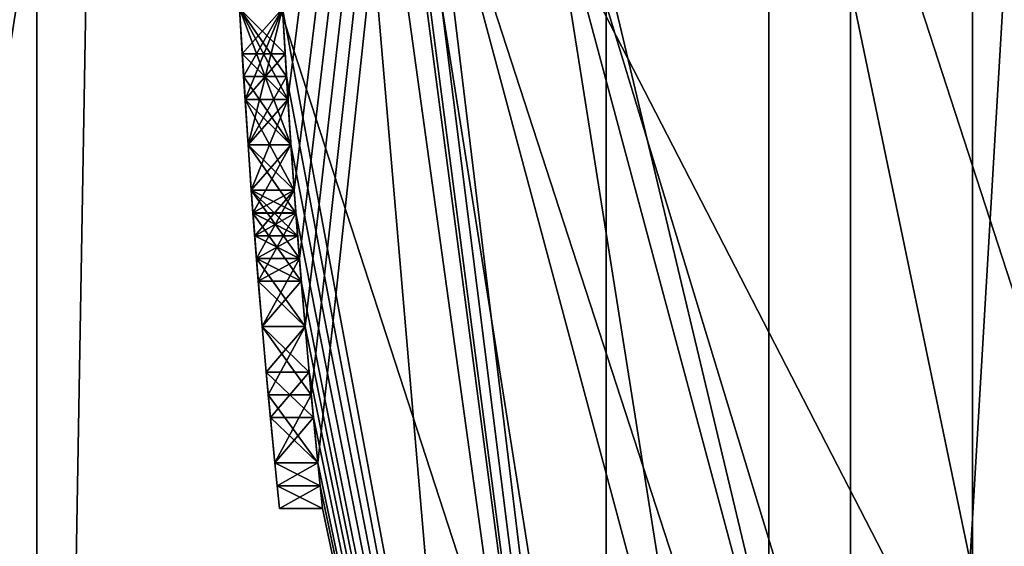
# Model space of a CAD drawing. Header units: millimetres. Extents: x -50 to 50, y -120 to 419.
# Tile 8 of 241: x -24.58 to -22.27, y -2.59 to -1.36. Entities that reach past the tile are written whole.
import ezdxf

# ---------------------------------------------------------------- set-up
doc = ezdxf.new("R2010")
doc.units = ezdxf.units.MM
doc.header["$LTSCALE"] = 81.481481
for name, color, linetype in [('1112', 7, 'CONTINUOUS'), ('1119', 7, 'CONTINUOUS'), ('18', 7, 'CONTINUOUS'), ('207', 7, 'CONTINUOUS'), ('208', 7, 'CONTINUOUS'), ('2886', 7, 'CONTINUOUS'), ('2893', 7, 'CONTINUOUS'), ('2906', 7, 'CONTINUOUS'), ('2907', 7, 'CONTINUOUS'), ('2908', 7, 'CONTINUOUS'), ('2909', 7, 'CONTINUOUS'), ('2914', 7, 'CONTINUOUS'), ('3', 7, 'CONTINUOUS'), ('478', 7, 'CONTINUOUS'), ('489', 7, 'CONTINUOUS'), ('5', 7, 'CONTINUOUS'), ('530', 7, 'CONTINUOUS'), ('7', 7, 'CONTINUOUS'), ('704', 7, 'CONTINUOUS'), ('705', 7, 'CONTINUOUS'), ('706', 7, 'CONTINUOUS'), ('743', 7, 'CONTINUOUS'), ('744', 7, 'CONTINUOUS'), ('745', 7, 'CONTINUOUS'), ('746', 7, 'CONTINUOUS'), ('747', 7, 'CONTINUOUS'), ('748', 7, 'CONTINUOUS'), ('749', 7, 'CONTINUOUS'), ('750', 7, 'CONTINUOUS'), ('751', 7, 'CONTINUOUS'), ('753', 7, 'CONTINUOUS'), ('754', 7, 'CONTINUOUS'), ('755', 7, 'CONTINUOUS'), ('756', 7, 'CONTINUOUS'), ('757', 7, 'CONTINUOUS'), ('758', 7, 'CONTINUOUS'), ('759', 7, 'CONTINUOUS'), ('760', 7, 'CONTINUOUS'), ('761', 7, 'CONTINUOUS'), ('765', 7, 'CONTINUOUS'), ('766', 7, 'CONTINUOUS'), ('767', 7, 'CONTINUOUS'), ('768', 7, 'CONTINUOUS'), ('769', 7, 'CONTINUOUS'), ('770', 7, 'CONTINUOUS'), ('771', 7, 'CONTINUOUS'), ('772', 7, 'CONTINUOUS'), ('798', 7, 'CONTINUOUS'), ('799', 7, 'CONTINUOUS'), ('800', 7, 'CONTINUOUS'), ('801', 7, 'CONTINUOUS'), ('802', 7, 'CONTINUOUS'), ('803', 7, 'CONTINUOUS')]:
    doc.layers.add(name, color=color, linetype=linetype)

msp = doc.modelspace()

# ---------------------------------------------------------------- linework, layer by layer
at = {"layer": '1112', "linetype": 'CONTINUOUS'}
for points in [[(-23.9433, -1.6489, 41.125), (-23.9631, -1.3299, 41.3332), (-23.9433, -1.6489, 39.4583), (-23.9433, -1.6489, 41.125)], [(-23.9433, -1.6489, 39.4583), (-23.9631, -1.3299, 41.3332), (-23.9631, -1.3299, 39.2501), (-23.9433, -1.6489, 39.4583)], [(-23.9357, -1.7553, 40.9687), (-23.9433, -1.6489, 41.125), (-23.9357, -1.7553, 39.6146), (-23.9357, -1.7553, 40.9687)], [(-23.9433, -1.6489, 41.125), (-23.9433, -1.6489, 39.4583), (-23.9357, -1.7553, 39.6146), (-23.9433, -1.6489, 41.125)], [(-23.9277, -1.8617, 40.8125), (-23.9357, -1.7553, 40.9687), (-23.9277, -1.8617, 39.7708), (-23.9277, -1.8617, 40.8125)], [(-23.9277, -1.8617, 39.7708), (-23.9357, -1.7553, 40.9687), (-23.9357, -1.7553, 39.6146), (-23.9277, -1.8617, 39.7708)], [(-23.9235, -1.9149, 40.552), (-23.9277, -1.8617, 40.8125), (-23.9235, -1.9149, 40.0313), (-23.9235, -1.9149, 40.552)], [(-23.9277, -1.8617, 40.8125), (-23.9277, -1.8617, 39.7708), (-23.9235, -1.9149, 40.0313), (-23.9277, -1.8617, 40.8125)], [(-23.9192, -1.9681, 40.2917), (-23.9235, -1.9149, 40.552), (-23.9235, -1.9149, 40.0313), (-23.9192, -1.9681, 40.2917)]]:
    msp.add_3dface(points, dxfattribs=at)
at = {"layer": '1119', "linetype": 'CONTINUOUS'}
for points in [[(-24.0539, -1.4894, 37.5312), (-24.0633, -1.3298, 37.5833), (-24.0572, -1.4362, 37.0104), (-24.0539, -1.4894, 37.5312)], [(-24.0633, -1.3298, 37.5833), (-24.0633, -1.3298, 37.0625), (-24.0572, -1.4362, 37.0104), (-24.0633, -1.3298, 37.5833)], [(-24.0572, -1.4362, 34.4063), (-24.0633, -1.3298, 34.3542), (-24.0539, -1.4894, 33.8854), (-24.0572, -1.4362, 34.4063)], [(-24.0633, -1.3298, 34.3542), (-24.0633, -1.3298, 33.8333), (-24.0539, -1.4894, 33.8854), (-24.0633, -1.3298, 34.3542)], [(-24.0539, -1.4894, 37.5312), (-24.0572, -1.4362, 37.0104), (-24.0506, -1.5426, 36.9583), (-24.0539, -1.4894, 37.5312)], [(-24.0506, -1.5426, 34.4583), (-24.0572, -1.4362, 34.4063), (-24.0539, -1.4894, 33.8854), (-24.0506, -1.5426, 34.4583)], [(-24.0435, -1.6489, 37.4792), (-24.0539, -1.4894, 37.5312), (-24.0506, -1.5426, 36.9583), (-24.0435, -1.6489, 37.4792)], [(-24.0506, -1.5426, 34.4583), (-24.0539, -1.4894, 33.8854), (-24.0435, -1.6489, 33.9375), (-24.0506, -1.5426, 34.4583)], [(-24.0435, -1.6489, 37.4792), (-24.0506, -1.5426, 36.9583), (-24.0435, -1.649, 36.8541), (-24.0435, -1.6489, 37.4792)], [(-24.0435, -1.649, 34.5625), (-24.0506, -1.5426, 34.4583), (-24.0435, -1.6489, 33.9375), (-24.0435, -1.649, 34.5625)], [(-24.032, -1.8086, 37.375), (-24.0435, -1.6489, 37.4792), (-24.032, -1.8085, 36.6458), (-24.032, -1.8086, 37.375)], [(-24.0435, -1.6489, 37.4792), (-24.0435, -1.649, 36.8541), (-24.036, -1.7553, 36.75), (-24.0435, -1.6489, 37.4792)], [(-24.0435, -1.6489, 37.4792), (-24.036, -1.7553, 36.75), (-24.032, -1.8085, 36.6458), (-24.0435, -1.6489, 37.4792)], [(-24.0435, -1.649, 34.5625), (-24.0435, -1.6489, 33.9375), (-24.032, -1.8086, 34.0417), (-24.0435, -1.649, 34.5625)], [(-24.036, -1.7553, 34.6667), (-24.0435, -1.649, 34.5625), (-24.032, -1.8086, 34.0417), (-24.036, -1.7553, 34.6667)], [(-24.032, -1.8085, 34.7708), (-24.036, -1.7553, 34.6667), (-24.032, -1.8086, 34.0417), (-24.032, -1.8085, 34.7708)], [(-24.032, -1.8086, 37.375), (-24.032, -1.8085, 36.6458), (-24.028, -1.8617, 36.5417), (-24.032, -1.8086, 37.375)], [(-24.028, -1.8617, 34.875), (-24.032, -1.8085, 34.7708), (-24.032, -1.8086, 34.0417), (-24.028, -1.8617, 34.875)], [(-24.0195, -1.9681, 37.2708), (-24.032, -1.8086, 37.375), (-24.0195, -1.9681, 36.0208), (-24.0195, -1.9681, 37.2708)], [(-24.032, -1.8086, 37.375), (-24.028, -1.8617, 36.5417), (-24.0238, -1.9149, 36.2812), (-24.032, -1.8086, 37.375)], [(-24.032, -1.8086, 37.375), (-24.0238, -1.9149, 36.2812), (-24.0195, -1.9681, 36.0208), (-24.032, -1.8086, 37.375)], [(-24.028, -1.8617, 34.875), (-24.032, -1.8086, 34.0417), (-24.0195, -1.9681, 34.1458), (-24.028, -1.8617, 34.875)], [(-24.0238, -1.9149, 35.1355), (-24.028, -1.8617, 34.875), (-24.0195, -1.9681, 34.1458), (-24.0238, -1.9149, 35.1355)], [(-24.0195, -1.9681, 35.3958), (-24.0238, -1.9149, 35.1355), (-24.0195, -1.9681, 34.1458), (-24.0195, -1.9681, 35.3958)], [(-24.0195, -1.9681, 37.2708), (-24.0195, -1.9681, 36.0208), (-24.0105, -2.0745, 34.3021), (-24.0195, -1.9681, 37.2708)], [(-24.0195, -1.9681, 37.2708), (-24.0105, -2.0745, 34.3021), (-24.0105, -2.0745, 37.1145), (-24.0195, -1.9681, 37.2708)], [(-24.0195, -1.9681, 36.0208), (-24.0195, -1.9681, 35.3958), (-24.0105, -2.0745, 34.3021), (-24.0195, -1.9681, 36.0208)], [(-24.0195, -1.9681, 35.3958), (-24.0195, -1.9681, 34.1458), (-24.0105, -2.0745, 34.3021), (-24.0195, -1.9681, 35.3958)], [(-24.0105, -2.0745, 34.3021), (-24.0011, -2.1809, 34.4583), (-24.0105, -2.0745, 37.1145), (-24.0105, -2.0745, 34.3021)], [(-24.0011, -2.1809, 34.4583), (-24.0011, -2.1809, 36.9583), (-24.0105, -2.0745, 37.1145), (-24.0011, -2.1809, 34.4583)], [(-24.0011, -2.1809, 34.4583), (-23.9912, -2.2873, 34.6667), (-24.0011, -2.1809, 36.9583), (-24.0011, -2.1809, 34.4583)], [(-23.9912, -2.2873, 34.6667), (-23.9912, -2.2873, 36.7499), (-24.0011, -2.1809, 36.9583), (-23.9912, -2.2873, 34.6667)], [(-23.9912, -2.2873, 34.6667), (-23.9808, -2.3936, 34.875), (-23.9912, -2.2873, 36.7499), (-23.9912, -2.2873, 34.6667)], [(-23.9808, -2.3936, 34.875), (-23.9808, -2.3936, 36.5417), (-23.9912, -2.2873, 36.7499), (-23.9808, -2.3936, 34.875)], [(-23.9808, -2.3936, 34.875), (-23.9755, -2.4468, 35.0834), (-23.9808, -2.3936, 36.5417), (-23.9808, -2.3936, 34.875)], [(-23.9755, -2.4468, 35.0834), (-23.9755, -2.4468, 36.3333), (-23.9808, -2.3936, 36.5417), (-23.9755, -2.4468, 35.0834)], [(-23.9755, -2.4468, 35.0834), (-23.97, -2.5, 35.2917), (-23.9755, -2.4468, 36.3333), (-23.9755, -2.4468, 35.0834)], [(-23.97, -2.5, 35.2917), (-23.97, -2.5, 36.125), (-23.9755, -2.4468, 36.3333), (-23.97, -2.5, 35.2917)]]:
    msp.add_3dface(points, dxfattribs=at)
at = {"layer": '18', "linetype": 'CONTINUOUS'}
for points in [[(-19.3355, -14.0481), (-23.9, 0), (-17.3939, -12.6374), (-19.3355, -14.0481)], [(-23.9, 0), (-21.5, 0), (-17.3939, -12.6374), (-23.9, 0)]]:
    msp.add_3dface(points, dxfattribs=at)
at = {"layer": '207', "linetype": 'CONTINUOUS'}
for points in [[(-23.8, 0, 31), (-22.6343, 7.3571, 31), (-22.6343, -7.3571, 31), (-23.8, 0, 31)], [(-22.6343, -7.3571, 31), (-22.6343, 7.3571, 31), (-22.2, 0, 31), (-22.6343, -7.3571, 31)], [(-21.1127, -6.8626, 31), (-22.6343, -7.3571, 31), (-22.2, 0, 31), (-21.1127, -6.8626, 31)]]:
    msp.add_3dface(points, dxfattribs=at)
at = {"layer": '208', "linetype": 'CONTINUOUS'}
for points in [[(-22.349, 7.2644, 71), (-19.0088, -13.8172, 71), (-19.0088, 13.8172, 71), (-22.349, 7.2644, 71)], [(-23.5, 0, 71), (-22.349, -7.2644, 71), (-22.349, 7.2644, 71), (-23.5, 0, 71)], [(-22.349, -7.2644, 71), (-19.0088, -13.8172, 71), (-22.349, 7.2644, 71), (-22.349, -7.2644, 71)]]:
    msp.add_3dface(points, dxfattribs=at)
at = {"layer": '2886', "linetype": 'CONTINUOUS'}
for points in [[(-24.4, 0, 6), (-24.4, 0, 7), (-19.74, -14.342, 7), (-24.4, 0, 6)], [(-19.74, -14.342, 6), (-24.4, 0, 6), (-19.74, -14.342, 7), (-19.74, -14.342, 6)]]:
    msp.add_3dface(points, dxfattribs=at)
at = {"layer": '2893', "linetype": 'CONTINUOUS'}
for points in [[(-48, -70, 7), (-19.74, 14.342, 7), (-48, 30, 7), (-48, -70, 7)], [(-24.4, 0, 7), (-19.74, 14.342, 7), (-48, -70, 7), (-24.4, 0, 7)], [(-19.74, -14.342, 7), (-24.4, 0, 7), (-48, -70, 7), (-19.74, -14.342, 7)]]:
    msp.add_3dface(points, dxfattribs=at)
at = {"layer": '2906', "linetype": 'CONTINUOUS'}
for points in [[(-24.5373, -7.9727, 6), (-24.5373, 7.9726, 4), (-24.5373, 7.9727, 6), (-24.5373, -7.9727, 6)], [(-24.5373, -7.9726, 4), (-24.5373, 7.9726, 4), (-24.5373, -7.9727, 6), (-24.5373, -7.9726, 4)]]:
    msp.add_3dface(points, dxfattribs=at)
at = {"layer": '2907', "linetype": 'CONTINUOUS'}
for points in [[(-24.5373, 7.9726, 4), (-24.5373, -7.9726, 4), (-23.2058, -7.5399, 4), (-24.5373, 7.9726, 4)], [(-23.2058, 7.5399, 4), (-24.5373, 7.9726, 4), (-23.2058, -7.5399, 4), (-23.2058, 7.5399, 4)]]:
    msp.add_3dface(points, dxfattribs=at)
at = {"layer": '2908', "linetype": 'CONTINUOUS'}
for points in [[(-23.2058, 7.5399, 4), (-23.2058, -7.5399, 4), (-23.2058, 7.5399, 2), (-23.2058, 7.5399, 4)], [(-23.2058, 7.5399, 2), (-23.2058, -7.5399, 4), (-23.2058, -7.5399, 2), (-23.2058, 7.5399, 2)]]:
    msp.add_3dface(points, dxfattribs=at)
at = {"layer": '2909', "linetype": 'CONTINUOUS'}
for points in [[(-25.6785, 8.3434, 2), (-23.2058, 7.5399, 2), (-25.6785, -8.3434, 2), (-25.6785, 8.3434, 2)], [(-23.2058, 7.5399, 2), (-23.2058, -7.5399, 2), (-25.6785, -8.3434, 2), (-23.2058, 7.5399, 2)]]:
    msp.add_3dface(points, dxfattribs=at)
at = {"layer": '2914', "linetype": 'CONTINUOUS'}
for points in [[(-24.4, 0, 6), (-24.5373, -7.9727, 6), (-24.5373, 7.9727, 6), (-24.4, 0, 6)], [(-24.4, 0, 6), (-19.74, -14.342, 6), (-24.5373, -7.9727, 6), (-24.4, 0, 6)]]:
    msp.add_3dface(points, dxfattribs=at)
at = {"layer": '3', "linetype": 'CONTINUOUS'}
for points in [[(-23.9, 0, 29), (-23.9, 0), (-19.3355, -14.0481), (-23.9, 0, 29)], [(-19.3355, -14.0481, 29), (-23.9, 0, 29), (-19.3355, -14.0481), (-19.3355, -14.0481, 29)]]:
    msp.add_3dface(points, dxfattribs=at)
at = {"layer": '478', "linetype": 'CONTINUOUS'}
for points in [[(-23.9504, -1.5426, 41.8541), (-22.8254, 7.4164, 70.5), (-23.9631, -1.3298, 41.9583), (-23.9504, -1.5426, 41.8541)], [(-23.9357, -1.7553, 41.75), (-22.8254, 7.4164, 70.5), (-23.9504, -1.5426, 41.8541), (-23.9357, -1.7553, 41.75)], [(-23.9235, -1.915, 41.5937), (-22.8254, 7.4164, 70.5), (-23.9357, -1.7553, 41.75), (-23.9235, -1.915, 41.5937)], [(-22.8254, 7.4164, 31.2), (-22.8254, -7.4164, 31.2), (-23.9357, 1.7553, 34.0417), (-22.8254, 7.4164, 31.2)], [(-23.9102, -2.0745, 41.4375), (-22.8254, 7.4164, 70.5), (-23.9235, -1.915, 41.5937), (-23.9102, -2.0745, 41.4375)], [(-23.8958, -2.2341, 41.177), (-22.8254, 7.4164, 70.5), (-23.9102, -2.0745, 41.4375), (-23.8958, -2.2341, 41.177)], [(-23.8803, -2.3936, 40.9167), (-22.8254, 7.4164, 70.5), (-23.8958, -2.2341, 41.177), (-23.8803, -2.3936, 40.9167)], [(-22.8254, -7.4164, 31.2), (-22.8254, 7.4164, 70.5), (-23.8803, -2.3936, 40.9167), (-22.8254, -7.4164, 31.2)], [(-22.8254, -7.4164, 70.5), (-22.8254, 7.4164, 70.5), (-22.8254, -7.4164, 31.2), (-22.8254, -7.4164, 70.5)], [(-23.9357, 1.7553, 34.0417), (-22.8254, -7.4164, 31.2), (-23.9504, 1.5426, 33.9896), (-23.9357, 1.7553, 34.0417)], [(-23.9504, 1.5426, 33.9896), (-22.8254, -7.4164, 31.2), (-23.9631, 1.3298, 33.9375), (-23.9504, 1.5426, 33.9896)], [(-23.9631, 1.3298, 33.9375), (-22.8254, -7.4164, 31.2), (-23.9631, 1.3298, 34.4583), (-23.9631, 1.3298, 33.9375)], [(-23.9631, 1.3298, 34.4583), (-22.8254, -7.4164, 31.2), (-23.9631, -1.3298, 33.8333), (-23.9631, 1.3298, 34.4583)], [(-23.9631, -1.3298, 33.8333), (-22.8254, -7.4164, 31.2), (-23.9537, -1.4894, 33.8854), (-23.9631, -1.3298, 33.8333)], [(-23.9631, -1.3298, 37.5833), (-23.9537, -1.4894, 37.5312), (-23.9631, -1.3298, 38.625), (-23.9631, -1.3298, 37.5833)], [(-23.9631, -1.3298, 38.625), (-23.9537, -1.4894, 37.5312), (-23.9504, -1.5426, 38.7292), (-23.9631, -1.3298, 38.625)], [(-23.957, -1.4362, 37.0104), (-23.9631, -1.3298, 37.0625), (-23.957, -1.4362, 34.4063), (-23.957, -1.4362, 37.0104)], [(-23.957, -1.4362, 34.4063), (-23.9631, -1.3298, 37.0625), (-23.9631, -1.3298, 34.3542), (-23.957, -1.4362, 34.4063)], [(-23.9504, -1.5426, 36.9583), (-23.957, -1.4362, 37.0104), (-23.9504, -1.5426, 34.4583), (-23.9504, -1.5426, 36.9583)], [(-23.9504, -1.5426, 34.4583), (-23.957, -1.4362, 37.0104), (-23.957, -1.4362, 34.4063), (-23.9504, -1.5426, 34.4583)], [(-23.9537, -1.4894, 33.8854), (-22.8254, -7.4164, 31.2), (-23.9433, -1.6489, 33.9375), (-23.9537, -1.4894, 33.8854)], [(-23.9537, -1.4894, 37.5312), (-23.9433, -1.6489, 37.4792), (-23.9504, -1.5426, 38.7292), (-23.9537, -1.4894, 37.5312)], [(-23.9504, -1.5426, 38.7292), (-23.9433, -1.6489, 37.4792), (-23.9357, -1.7553, 38.8333), (-23.9504, -1.5426, 38.7292)], [(-23.9433, -1.649, 36.8541), (-23.9504, -1.5426, 36.9583), (-23.9433, -1.649, 34.5625), (-23.9433, -1.649, 36.8541)], [(-23.9433, -1.649, 34.5625), (-23.9504, -1.5426, 36.9583), (-23.9504, -1.5426, 34.4583), (-23.9433, -1.649, 34.5625)], [(-23.9433, -1.6489, 33.9375), (-22.8254, -7.4164, 31.2), (-23.9318, -1.8086, 34.0417), (-23.9433, -1.6489, 33.9375)], [(-23.9433, -1.6489, 37.4792), (-23.9318, -1.8086, 37.375), (-23.9357, -1.7553, 38.8333), (-23.9433, -1.6489, 37.4792)], [(-23.9357, -1.7553, 36.75), (-23.9433, -1.649, 36.8541), (-23.9357, -1.7553, 34.6667), (-23.9357, -1.7553, 36.75)], [(-23.9357, -1.7553, 34.6667), (-23.9433, -1.649, 36.8541), (-23.9433, -1.649, 34.5625), (-23.9357, -1.7553, 34.6667)], [(-23.9318, -1.8085, 36.6458), (-23.9357, -1.7553, 36.75), (-23.9318, -1.8085, 34.7708), (-23.9318, -1.8085, 36.6458)], [(-23.9318, -1.8085, 34.7708), (-23.9357, -1.7553, 36.75), (-23.9357, -1.7553, 34.6667), (-23.9318, -1.8085, 34.7708)], [(-23.9357, -1.7553, 38.8333), (-23.9318, -1.8086, 37.375), (-23.9235, -1.915, 38.9897), (-23.9357, -1.7553, 38.8333)], [(-23.9277, -1.8617, 36.5417), (-23.9318, -1.8085, 36.6458), (-23.9277, -1.8617, 34.875), (-23.9277, -1.8617, 36.5417)], [(-23.9277, -1.8617, 34.875), (-23.9318, -1.8085, 36.6458), (-23.9318, -1.8085, 34.7708), (-23.9277, -1.8617, 34.875)], [(-23.9318, -1.8086, 34.0417), (-22.8254, -7.4164, 31.2), (-23.9192, -1.9681, 34.1458), (-23.9318, -1.8086, 34.0417)], [(-23.9318, -1.8086, 37.375), (-23.9192, -1.9681, 37.2708), (-23.9235, -1.915, 38.9897), (-23.9318, -1.8086, 37.375)], [(-23.9235, -1.9149, 36.2812), (-23.9277, -1.8617, 36.5417), (-23.9235, -1.9149, 35.1355), (-23.9235, -1.9149, 36.2812)], [(-23.9235, -1.9149, 35.1355), (-23.9277, -1.8617, 36.5417), (-23.9277, -1.8617, 34.875), (-23.9235, -1.9149, 35.1355)], [(-23.9192, -1.9681, 36.0208), (-23.9235, -1.9149, 36.2812), (-23.9192, -1.9681, 35.3958), (-23.9192, -1.9681, 36.0208)], [(-23.9192, -1.9681, 35.3958), (-23.9235, -1.9149, 36.2812), (-23.9235, -1.9149, 35.1355), (-23.9192, -1.9681, 35.3958)], [(-23.9192, -1.9681, 37.2708), (-23.9102, -2.0745, 37.1145), (-23.9235, -1.915, 38.9897), (-23.9192, -1.9681, 37.2708)], [(-23.9235, -1.915, 38.9897), (-23.9102, -2.0745, 37.1145), (-23.9102, -2.0745, 39.1458), (-23.9235, -1.915, 38.9897)], [(-23.9192, -1.9681, 34.1458), (-22.8254, -7.4164, 31.2), (-23.9102, -2.0745, 34.3021), (-23.9192, -1.9681, 34.1458)], [(-23.9102, -2.0745, 34.3021), (-22.8254, -7.4164, 31.2), (-23.9007, -2.1809, 34.4583), (-23.9102, -2.0745, 34.3021)], [(-23.9102, -2.0745, 37.1145), (-23.9007, -2.1809, 36.9583), (-23.9102, -2.0745, 39.1458), (-23.9102, -2.0745, 37.1145)], [(-23.9102, -2.0745, 39.1458), (-23.9007, -2.1809, 36.9583), (-23.8958, -2.2341, 39.4064), (-23.9102, -2.0745, 39.1458)], [(-23.9007, -2.1809, 34.4583), (-22.8254, -7.4164, 31.2), (-23.8908, -2.2873, 34.6667), (-23.9007, -2.1809, 34.4583)], [(-23.9007, -2.1809, 36.9583), (-23.8908, -2.2873, 36.7499), (-23.8958, -2.2341, 39.4064), (-23.9007, -2.1809, 36.9583)], [(-23.8908, -2.2873, 36.7499), (-23.8803, -2.3936, 36.5417), (-23.8958, -2.2341, 39.4064), (-23.8908, -2.2873, 36.7499)], [(-23.8958, -2.2341, 39.4064), (-23.8803, -2.3936, 36.5417), (-23.8803, -2.3936, 39.6667), (-23.8958, -2.2341, 39.4064)], [(-23.8908, -2.2873, 34.6667), (-22.8254, -7.4164, 31.2), (-23.8803, -2.3936, 34.875), (-23.8908, -2.2873, 34.6667)], [(-23.8803, -2.3936, 34.875), (-22.8254, -7.4164, 31.2), (-23.8749, -2.4468, 35.0834), (-23.8803, -2.3936, 34.875)], [(-23.8803, -2.3936, 40.9167), (-23.8749, -2.4468, 40.6041), (-22.8254, -7.4164, 31.2), (-23.8803, -2.3936, 40.9167)], [(-23.8803, -2.3936, 36.5417), (-23.8749, -2.4468, 36.3333), (-23.8803, -2.3936, 39.6667), (-23.8803, -2.3936, 36.5417)], [(-23.8803, -2.3936, 39.6667), (-23.8749, -2.4468, 36.3333), (-23.8749, -2.4468, 39.9792), (-23.8803, -2.3936, 39.6667)], [(-23.8749, -2.4468, 35.0834), (-22.8254, -7.4164, 31.2), (-23.8694, -2.5, 35.2917), (-23.8749, -2.4468, 35.0834)], [(-23.8749, -2.4468, 36.3333), (-23.8694, -2.5, 36.125), (-23.8749, -2.4468, 39.9792), (-23.8749, -2.4468, 36.3333)], [(-23.8749, -2.4468, 39.9792), (-23.8694, -2.5, 36.125), (-23.8694, -2.5, 40.2917), (-23.8749, -2.4468, 39.9792)], [(-23.8694, -2.5, 40.2917), (-22.8254, -7.4164, 31.2), (-23.8749, -2.4468, 40.6041), (-23.8694, -2.5, 40.2917)], [(-23.8694, -2.5, 35.2917), (-22.8254, -7.4164, 31.2), (-23.8694, -2.5, 36.125), (-23.8694, -2.5, 35.2917)], [(-23.8694, -2.5, 36.125), (-22.8254, -7.4164, 31.2), (-23.8694, -2.5, 40.2917), (-23.8694, -2.5, 36.125)]]:
    msp.add_3dface(points, dxfattribs=at)
at = {"layer": '489', "linetype": 'CONTINUOUS'}
for points in [[(-22.8254, 7.4164, 70.5), (-22.8254, -7.4164, 70.5), (-23.8536, 0, 70.8536), (-22.8254, 7.4164, 70.5)], [(-20.6578, -11.9268, 70.8536), (-23.5, 0, 71), (-23.8536, 0, 70.8536), (-20.6578, -11.9268, 70.8536)], [(-22.8254, -7.4164, 70.5), (-20.6578, -11.9268, 70.8536), (-23.8536, 0, 70.8536), (-22.8254, -7.4164, 70.5)], [(-22.349, -7.2644, 71), (-23.5, 0, 71), (-20.6578, -11.9268, 70.8536), (-22.349, -7.2644, 71)]]:
    msp.add_3dface(points, dxfattribs=at)
at = {"layer": '5', "linetype": 'CONTINUOUS'}
msp.add_3dface([(-22.9, 0, 30), (-18.531, -13.4541, 30), (-22, 0, 30), (-22.9, 0, 30)], dxfattribs=at)
at = {"layer": '530', "linetype": 'CONTINUOUS'}
for points in [[(-23.8, 0, 31), (-22.8254, -7.4164, 31.2), (-22.8254, 7.4164, 31.2), (-23.8, 0, 31)], [(-23.8, 0, 31), (-22.6343, -7.3571, 31), (-22.8254, -7.4164, 31.2), (-23.8, 0, 31)]]:
    msp.add_3dface(points, dxfattribs=at)
at = {"layer": '7', "linetype": 'CONTINUOUS'}
for points in [[(-23.9, 0, 29), (-19.3355, -14.0481, 29), (-23.6071, 0, 29.7071), (-23.9, 0, 29)], [(-23.6071, 0, 29.7071), (-19.3355, -14.0481, 29), (-20.4444, -11.8036, 29.7071), (-23.6071, 0, 29.7071)], [(-22.9, 0, 30), (-23.6071, 0, 29.7071), (-20.4444, -11.8036, 29.7071), (-22.9, 0, 30)], [(-18.531, -13.4541, 30), (-22.9, 0, 30), (-20.4444, -11.8036, 29.7071), (-18.531, -13.4541, 30)]]:
    msp.add_3dface(points, dxfattribs=at)
at = {"layer": '704', "color": 7, "linetype": 'CONTINUOUS', "true_color": 0x000000}
for points in [[(-24.0506, -1.5426, 41.8541), (-24.0633, -1.3298, 41.9583), (-24.0633, -1.3299, 41.3332), (-24.0506, -1.5426, 41.8541)], [(-24.0633, -1.3298, 38.625), (-24.0506, -1.5426, 38.7292), (-24.0633, -1.3299, 39.2501), (-24.0633, -1.3298, 38.625)], [(-24.0435, -1.6489, 41.125), (-24.0506, -1.5426, 41.8541), (-24.0633, -1.3299, 41.3332), (-24.0435, -1.6489, 41.125)], [(-24.0633, -1.3299, 39.2501), (-24.0506, -1.5426, 38.7292), (-24.0435, -1.6489, 39.4583), (-24.0633, -1.3299, 39.2501)], [(-24.036, -1.7553, 41.75), (-24.0506, -1.5426, 41.8541), (-24.0435, -1.6489, 41.125), (-24.036, -1.7553, 41.75)], [(-24.0506, -1.5426, 38.7292), (-24.036, -1.7553, 38.8333), (-24.0435, -1.6489, 39.4583), (-24.0506, -1.5426, 38.7292)], [(-24.036, -1.7553, 40.9687), (-24.036, -1.7553, 41.75), (-24.0435, -1.6489, 41.125), (-24.036, -1.7553, 40.9687)], [(-24.0435, -1.6489, 39.4583), (-24.036, -1.7553, 38.8333), (-24.036, -1.7553, 39.6146), (-24.0435, -1.6489, 39.4583)], [(-24.0238, -1.915, 41.5937), (-24.036, -1.7553, 41.75), (-24.0238, -1.9149, 40.552), (-24.0238, -1.915, 41.5937)], [(-24.0238, -1.9149, 40.552), (-24.036, -1.7553, 41.75), (-24.028, -1.8617, 40.8125), (-24.0238, -1.9149, 40.552)], [(-24.028, -1.8617, 40.8125), (-24.036, -1.7553, 41.75), (-24.036, -1.7553, 40.9687), (-24.028, -1.8617, 40.8125)], [(-24.036, -1.7553, 38.8333), (-24.0238, -1.915, 38.9897), (-24.036, -1.7553, 39.6146), (-24.036, -1.7553, 38.8333)], [(-24.036, -1.7553, 39.6146), (-24.0238, -1.915, 38.9897), (-24.028, -1.8617, 39.7708), (-24.036, -1.7553, 39.6146)], [(-24.028, -1.8617, 39.7708), (-24.0238, -1.915, 38.9897), (-24.0238, -1.9149, 40.0313), (-24.028, -1.8617, 39.7708)], [(-24.0195, -1.9681, 40.2917), (-24.0238, -1.915, 41.5937), (-24.0238, -1.9149, 40.552), (-24.0195, -1.9681, 40.2917)], [(-24.0238, -1.9149, 40.0313), (-24.0238, -1.915, 38.9897), (-24.0195, -1.9681, 40.2917), (-24.0238, -1.9149, 40.0313)], [(-24.0106, -2.0745, 41.4375), (-24.0238, -1.915, 41.5937), (-24.0106, -2.0745, 39.1458), (-24.0106, -2.0745, 41.4375)], [(-24.0106, -2.0745, 39.1458), (-24.0238, -1.915, 41.5937), (-24.0195, -1.9681, 40.2917), (-24.0106, -2.0745, 39.1458)], [(-24.0238, -1.915, 38.9897), (-24.0106, -2.0745, 39.1458), (-24.0195, -1.9681, 40.2917), (-24.0238, -1.915, 38.9897)], [(-23.9962, -2.2341, 41.177), (-24.0106, -2.0745, 41.4375), (-23.9962, -2.2341, 39.4064), (-23.9962, -2.2341, 41.177)], [(-23.9962, -2.2341, 39.4064), (-24.0106, -2.0745, 41.4375), (-24.0106, -2.0745, 39.1458), (-23.9962, -2.2341, 39.4064)], [(-23.9808, -2.3936, 40.9167), (-23.9962, -2.2341, 41.177), (-23.9808, -2.3936, 39.6667), (-23.9808, -2.3936, 40.9167)], [(-23.9808, -2.3936, 39.6667), (-23.9962, -2.2341, 41.177), (-23.9962, -2.2341, 39.4064), (-23.9808, -2.3936, 39.6667)], [(-23.9755, -2.4468, 40.6041), (-23.9808, -2.3936, 40.9167), (-23.9755, -2.4468, 39.9792), (-23.9755, -2.4468, 40.6041)], [(-23.9755, -2.4468, 39.9792), (-23.9808, -2.3936, 40.9167), (-23.9808, -2.3936, 39.6667), (-23.9755, -2.4468, 39.9792)], [(-23.97, -2.5, 40.2917), (-23.9755, -2.4468, 40.6041), (-23.9755, -2.4468, 39.9792), (-23.97, -2.5, 40.2917)]]:
    msp.add_3dface(points, dxfattribs=at)
at = {"layer": '705', "linetype": 'CONTINUOUS'}
for points in [[(-24.032, -1.8086, 37.375), (-23.9433, -1.6489, 37.4792), (-24.0435, -1.6489, 37.4792), (-24.032, -1.8086, 37.375)], [(-23.9318, -1.8086, 37.375), (-23.9433, -1.6489, 37.4792), (-24.032, -1.8086, 37.375), (-23.9318, -1.8086, 37.375)], [(-24.0195, -1.9681, 37.2708), (-23.9318, -1.8086, 37.375), (-24.032, -1.8086, 37.375), (-24.0195, -1.9681, 37.2708)], [(-23.9192, -1.9681, 37.2708), (-23.9318, -1.8086, 37.375), (-24.0195, -1.9681, 37.2708), (-23.9192, -1.9681, 37.2708)]]:
    msp.add_3dface(points, dxfattribs=at)
at = {"layer": '706', "linetype": 'CONTINUOUS'}
for points in [[(-24.0539, -1.4894, 37.5312), (-23.9631, -1.3298, 37.5833), (-24.0633, -1.3298, 37.5833), (-24.0539, -1.4894, 37.5312)], [(-23.9537, -1.4894, 37.5312), (-23.9631, -1.3298, 37.5833), (-24.0539, -1.4894, 37.5312), (-23.9537, -1.4894, 37.5312)], [(-24.0435, -1.6489, 37.4792), (-23.9537, -1.4894, 37.5312), (-24.0539, -1.4894, 37.5312), (-24.0435, -1.6489, 37.4792)], [(-23.9433, -1.6489, 37.4792), (-23.9537, -1.4894, 37.5312), (-24.0435, -1.6489, 37.4792), (-23.9433, -1.6489, 37.4792)]]:
    msp.add_3dface(points, dxfattribs=at)
at = {"layer": '743', "linetype": 'CONTINUOUS'}
for points in [[(-23.9631, -1.3298, 37.0625), (-23.957, -1.4362, 37.0104), (-24.0633, -1.3298, 37.0625), (-23.9631, -1.3298, 37.0625)], [(-24.0633, -1.3298, 37.0625), (-23.957, -1.4362, 37.0104), (-24.0572, -1.4362, 37.0104), (-24.0633, -1.3298, 37.0625)], [(-23.957, -1.4362, 37.0104), (-23.9504, -1.5426, 36.9583), (-24.0572, -1.4362, 37.0104), (-23.957, -1.4362, 37.0104)], [(-24.0572, -1.4362, 37.0104), (-23.9504, -1.5426, 36.9583), (-24.0506, -1.5426, 36.9583), (-24.0572, -1.4362, 37.0104)]]:
    msp.add_3dface(points, dxfattribs=at)
at = {"layer": '744', "linetype": 'CONTINUOUS'}
for points in [[(-23.9504, -1.5426, 36.9583), (-23.9433, -1.649, 36.8541), (-24.0506, -1.5426, 36.9583), (-23.9504, -1.5426, 36.9583)], [(-24.0506, -1.5426, 36.9583), (-23.9433, -1.649, 36.8541), (-24.0435, -1.649, 36.8541), (-24.0506, -1.5426, 36.9583)], [(-23.9433, -1.649, 36.8541), (-23.9357, -1.7553, 36.75), (-24.0435, -1.649, 36.8541), (-23.9433, -1.649, 36.8541)], [(-24.0435, -1.649, 36.8541), (-23.9357, -1.7553, 36.75), (-24.036, -1.7553, 36.75), (-24.0435, -1.649, 36.8541)]]:
    msp.add_3dface(points, dxfattribs=at)
at = {"layer": '745', "linetype": 'CONTINUOUS'}
for points in [[(-23.9357, -1.7553, 36.75), (-23.9318, -1.8085, 36.6458), (-24.036, -1.7553, 36.75), (-23.9357, -1.7553, 36.75)], [(-24.036, -1.7553, 36.75), (-23.9318, -1.8085, 36.6458), (-24.032, -1.8085, 36.6458), (-24.036, -1.7553, 36.75)], [(-23.9318, -1.8085, 36.6458), (-23.9277, -1.8617, 36.5417), (-24.032, -1.8085, 36.6458), (-23.9318, -1.8085, 36.6458)], [(-24.032, -1.8085, 36.6458), (-23.9277, -1.8617, 36.5417), (-24.028, -1.8617, 36.5417), (-24.032, -1.8085, 36.6458)]]:
    msp.add_3dface(points, dxfattribs=at)
at = {"layer": '746', "linetype": 'CONTINUOUS'}
for points in [[(-23.9277, -1.8617, 36.5417), (-23.9235, -1.9149, 36.2812), (-24.028, -1.8617, 36.5417), (-23.9277, -1.8617, 36.5417)], [(-24.028, -1.8617, 36.5417), (-23.9235, -1.9149, 36.2812), (-24.0238, -1.9149, 36.2812), (-24.028, -1.8617, 36.5417)], [(-23.9235, -1.9149, 36.2812), (-23.9192, -1.9681, 36.0208), (-24.0238, -1.9149, 36.2812), (-23.9235, -1.9149, 36.2812)], [(-24.0238, -1.9149, 36.2812), (-23.9192, -1.9681, 36.0208), (-24.0195, -1.9681, 36.0208), (-24.0238, -1.9149, 36.2812)]]:
    msp.add_3dface(points, dxfattribs=at)
at = {"layer": '747', "linetype": 'CONTINUOUS'}
for points in [[(-23.9192, -1.9681, 36.0208), (-23.9192, -1.9681, 35.3958), (-24.0195, -1.9681, 36.0208), (-23.9192, -1.9681, 36.0208)], [(-24.0195, -1.9681, 36.0208), (-23.9192, -1.9681, 35.3958), (-24.0195, -1.9681, 35.3958), (-24.0195, -1.9681, 36.0208)]]:
    msp.add_3dface(points, dxfattribs=at)
at = {"layer": '748', "linetype": 'CONTINUOUS'}
for points in [[(-24.0238, -1.9149, 35.1355), (-23.9277, -1.8617, 34.875), (-24.028, -1.8617, 34.875), (-24.0238, -1.9149, 35.1355)], [(-23.9235, -1.9149, 35.1355), (-23.9277, -1.8617, 34.875), (-24.0238, -1.9149, 35.1355), (-23.9235, -1.9149, 35.1355)], [(-24.0195, -1.9681, 35.3958), (-23.9235, -1.9149, 35.1355), (-24.0238, -1.9149, 35.1355), (-24.0195, -1.9681, 35.3958)], [(-23.9192, -1.9681, 35.3958), (-23.9235, -1.9149, 35.1355), (-24.0195, -1.9681, 35.3958), (-23.9192, -1.9681, 35.3958)]]:
    msp.add_3dface(points, dxfattribs=at)
at = {"layer": '749', "linetype": 'CONTINUOUS'}
for points in [[(-24.032, -1.8085, 34.7708), (-23.9357, -1.7553, 34.6667), (-24.036, -1.7553, 34.6667), (-24.032, -1.8085, 34.7708)], [(-23.9318, -1.8085, 34.7708), (-23.9357, -1.7553, 34.6667), (-24.032, -1.8085, 34.7708), (-23.9318, -1.8085, 34.7708)], [(-24.028, -1.8617, 34.875), (-23.9318, -1.8085, 34.7708), (-24.032, -1.8085, 34.7708), (-24.028, -1.8617, 34.875)], [(-23.9277, -1.8617, 34.875), (-23.9318, -1.8085, 34.7708), (-24.028, -1.8617, 34.875), (-23.9277, -1.8617, 34.875)]]:
    msp.add_3dface(points, dxfattribs=at)
at = {"layer": '750', "linetype": 'CONTINUOUS'}
for points in [[(-24.0435, -1.649, 34.5625), (-23.9504, -1.5426, 34.4583), (-24.0506, -1.5426, 34.4583), (-24.0435, -1.649, 34.5625)], [(-23.9433, -1.649, 34.5625), (-23.9504, -1.5426, 34.4583), (-24.0435, -1.649, 34.5625), (-23.9433, -1.649, 34.5625)], [(-24.036, -1.7553, 34.6667), (-23.9433, -1.649, 34.5625), (-24.0435, -1.649, 34.5625), (-24.036, -1.7553, 34.6667)], [(-23.9357, -1.7553, 34.6667), (-23.9433, -1.649, 34.5625), (-24.036, -1.7553, 34.6667), (-23.9357, -1.7553, 34.6667)]]:
    msp.add_3dface(points, dxfattribs=at)
at = {"layer": '751', "linetype": 'CONTINUOUS'}
for points in [[(-24.0572, -1.4362, 34.4063), (-23.9631, -1.3298, 34.3542), (-24.0633, -1.3298, 34.3542), (-24.0572, -1.4362, 34.4063)], [(-23.957, -1.4362, 34.4063), (-23.9631, -1.3298, 34.3542), (-24.0572, -1.4362, 34.4063), (-23.957, -1.4362, 34.4063)], [(-24.0506, -1.5426, 34.4583), (-23.957, -1.4362, 34.4063), (-24.0572, -1.4362, 34.4063), (-24.0506, -1.5426, 34.4583)], [(-23.9504, -1.5426, 34.4583), (-23.957, -1.4362, 34.4063), (-24.0506, -1.5426, 34.4583), (-23.9504, -1.5426, 34.4583)]]:
    msp.add_3dface(points, dxfattribs=at)
at = {"layer": '753', "linetype": 'CONTINUOUS'}
for points in [[(-23.9631, -1.3298, 33.8333), (-23.9537, -1.4894, 33.8854), (-24.0633, -1.3298, 33.8333), (-23.9631, -1.3298, 33.8333)], [(-24.0633, -1.3298, 33.8333), (-23.9537, -1.4894, 33.8854), (-24.0539, -1.4894, 33.8854), (-24.0633, -1.3298, 33.8333)], [(-23.9537, -1.4894, 33.8854), (-23.9433, -1.6489, 33.9375), (-24.0539, -1.4894, 33.8854), (-23.9537, -1.4894, 33.8854)], [(-24.0539, -1.4894, 33.8854), (-23.9433, -1.6489, 33.9375), (-24.0435, -1.6489, 33.9375), (-24.0539, -1.4894, 33.8854)]]:
    msp.add_3dface(points, dxfattribs=at)
at = {"layer": '754', "linetype": 'CONTINUOUS'}
for points in [[(-23.9433, -1.6489, 33.9375), (-23.9318, -1.8086, 34.0417), (-24.0435, -1.6489, 33.9375), (-23.9433, -1.6489, 33.9375)], [(-24.0435, -1.6489, 33.9375), (-23.9318, -1.8086, 34.0417), (-24.032, -1.8086, 34.0417), (-24.0435, -1.6489, 33.9375)], [(-23.9318, -1.8086, 34.0417), (-23.9192, -1.9681, 34.1458), (-24.032, -1.8086, 34.0417), (-23.9318, -1.8086, 34.0417)], [(-24.032, -1.8086, 34.0417), (-23.9192, -1.9681, 34.1458), (-24.0195, -1.9681, 34.1458), (-24.032, -1.8086, 34.0417)]]:
    msp.add_3dface(points, dxfattribs=at)
at = {"layer": '755', "linetype": 'CONTINUOUS'}
for points in [[(-23.9192, -1.9681, 34.1458), (-23.9102, -2.0745, 34.3021), (-24.0195, -1.9681, 34.1458), (-23.9192, -1.9681, 34.1458)], [(-24.0195, -1.9681, 34.1458), (-23.9102, -2.0745, 34.3021), (-24.0105, -2.0745, 34.3021), (-24.0195, -1.9681, 34.1458)], [(-23.9102, -2.0745, 34.3021), (-23.9007, -2.1809, 34.4583), (-24.0105, -2.0745, 34.3021), (-23.9102, -2.0745, 34.3021)], [(-24.0105, -2.0745, 34.3021), (-23.9007, -2.1809, 34.4583), (-24.0011, -2.1809, 34.4583), (-24.0105, -2.0745, 34.3021)]]:
    msp.add_3dface(points, dxfattribs=at)
at = {"layer": '756', "linetype": 'CONTINUOUS'}
for points in [[(-23.9007, -2.1809, 34.4583), (-23.8908, -2.2873, 34.6667), (-24.0011, -2.1809, 34.4583), (-23.9007, -2.1809, 34.4583)], [(-24.0011, -2.1809, 34.4583), (-23.8908, -2.2873, 34.6667), (-23.9912, -2.2873, 34.6667), (-24.0011, -2.1809, 34.4583)], [(-23.8908, -2.2873, 34.6667), (-23.8803, -2.3936, 34.875), (-23.9912, -2.2873, 34.6667), (-23.8908, -2.2873, 34.6667)], [(-23.9912, -2.2873, 34.6667), (-23.8803, -2.3936, 34.875), (-23.9808, -2.3936, 34.875), (-23.9912, -2.2873, 34.6667)]]:
    msp.add_3dface(points, dxfattribs=at)
at = {"layer": '757', "linetype": 'CONTINUOUS'}
for points in [[(-23.8803, -2.3936, 34.875), (-23.8749, -2.4468, 35.0834), (-23.9808, -2.3936, 34.875), (-23.8803, -2.3936, 34.875)], [(-23.9808, -2.3936, 34.875), (-23.8749, -2.4468, 35.0834), (-23.9755, -2.4468, 35.0834), (-23.9808, -2.3936, 34.875)], [(-23.8749, -2.4468, 35.0834), (-23.8694, -2.5, 35.2917), (-23.9755, -2.4468, 35.0834), (-23.8749, -2.4468, 35.0834)], [(-23.9755, -2.4468, 35.0834), (-23.8694, -2.5, 35.2917), (-23.97, -2.5, 35.2917), (-23.9755, -2.4468, 35.0834)]]:
    msp.add_3dface(points, dxfattribs=at)
at = {"layer": '758', "linetype": 'CONTINUOUS'}
for points in [[(-23.8694, -2.5, 35.2917), (-23.8694, -2.5, 36.125), (-23.97, -2.5, 35.2917), (-23.8694, -2.5, 35.2917)], [(-23.97, -2.5, 35.2917), (-23.8694, -2.5, 36.125), (-23.97, -2.5, 36.125), (-23.97, -2.5, 35.2917)]]:
    msp.add_3dface(points, dxfattribs=at)
at = {"layer": '759', "linetype": 'CONTINUOUS'}
for points in [[(-23.9755, -2.4468, 36.3333), (-23.8803, -2.3936, 36.5417), (-23.9808, -2.3936, 36.5417), (-23.9755, -2.4468, 36.3333)], [(-23.8749, -2.4468, 36.3333), (-23.8803, -2.3936, 36.5417), (-23.9755, -2.4468, 36.3333), (-23.8749, -2.4468, 36.3333)], [(-23.97, -2.5, 36.125), (-23.8749, -2.4468, 36.3333), (-23.9755, -2.4468, 36.3333), (-23.97, -2.5, 36.125)], [(-23.8694, -2.5, 36.125), (-23.8749, -2.4468, 36.3333), (-23.97, -2.5, 36.125), (-23.8694, -2.5, 36.125)]]:
    msp.add_3dface(points, dxfattribs=at)
at = {"layer": '760', "linetype": 'CONTINUOUS'}
for points in [[(-23.9912, -2.2873, 36.7499), (-23.9007, -2.1809, 36.9583), (-24.0011, -2.1809, 36.9583), (-23.9912, -2.2873, 36.7499)], [(-23.8908, -2.2873, 36.7499), (-23.9007, -2.1809, 36.9583), (-23.9912, -2.2873, 36.7499), (-23.8908, -2.2873, 36.7499)], [(-23.9808, -2.3936, 36.5417), (-23.8908, -2.2873, 36.7499), (-23.9912, -2.2873, 36.7499), (-23.9808, -2.3936, 36.5417)], [(-23.8803, -2.3936, 36.5417), (-23.8908, -2.2873, 36.7499), (-23.9808, -2.3936, 36.5417), (-23.8803, -2.3936, 36.5417)]]:
    msp.add_3dface(points, dxfattribs=at)
at = {"layer": '761', "linetype": 'CONTINUOUS'}
for points in [[(-23.9192, -1.9681, 37.2708), (-24.0195, -1.9681, 37.2708), (-24.0105, -2.0745, 37.1145), (-23.9192, -1.9681, 37.2708)], [(-23.9102, -2.0745, 37.1145), (-23.9192, -1.9681, 37.2708), (-24.0105, -2.0745, 37.1145), (-23.9102, -2.0745, 37.1145)], [(-24.0011, -2.1809, 36.9583), (-23.9102, -2.0745, 37.1145), (-24.0105, -2.0745, 37.1145), (-24.0011, -2.1809, 36.9583)], [(-23.9007, -2.1809, 36.9583), (-23.9102, -2.0745, 37.1145), (-24.0011, -2.1809, 36.9583), (-23.9007, -2.1809, 36.9583)]]:
    msp.add_3dface(points, dxfattribs=at)
at = {"layer": '765', "linetype": 'CONTINUOUS'}
for points in [[(-23.9631, -1.3298, 38.625), (-23.9504, -1.5426, 38.7292), (-24.0633, -1.3298, 38.625), (-23.9631, -1.3298, 38.625)], [(-23.9504, -1.5426, 38.7292), (-24.0506, -1.5426, 38.7292), (-24.0633, -1.3298, 38.625), (-23.9504, -1.5426, 38.7292)], [(-23.9504, -1.5426, 38.7292), (-23.9357, -1.7553, 38.8333), (-24.0506, -1.5426, 38.7292), (-23.9504, -1.5426, 38.7292)], [(-23.9357, -1.7553, 38.8333), (-24.036, -1.7553, 38.8333), (-24.0506, -1.5426, 38.7292), (-23.9357, -1.7553, 38.8333)]]:
    msp.add_3dface(points, dxfattribs=at)
at = {"layer": '766', "linetype": 'CONTINUOUS'}
for points in [[(-23.9357, -1.7553, 38.8333), (-23.9235, -1.915, 38.9897), (-24.036, -1.7553, 38.8333), (-23.9357, -1.7553, 38.8333)], [(-23.9235, -1.915, 38.9897), (-24.0238, -1.915, 38.9897), (-24.036, -1.7553, 38.8333), (-23.9235, -1.915, 38.9897)], [(-23.9235, -1.915, 38.9897), (-23.9102, -2.0745, 39.1458), (-24.0238, -1.915, 38.9897), (-23.9235, -1.915, 38.9897)], [(-23.9102, -2.0745, 39.1458), (-24.0106, -2.0745, 39.1458), (-24.0238, -1.915, 38.9897), (-23.9102, -2.0745, 39.1458)]]:
    msp.add_3dface(points, dxfattribs=at)
at = {"layer": '767', "linetype": 'CONTINUOUS'}
for points in [[(-23.9102, -2.0745, 39.1458), (-23.8958, -2.2341, 39.4064), (-24.0106, -2.0745, 39.1458), (-23.9102, -2.0745, 39.1458)], [(-23.8958, -2.2341, 39.4064), (-23.9962, -2.2341, 39.4064), (-24.0106, -2.0745, 39.1458), (-23.8958, -2.2341, 39.4064)], [(-23.8958, -2.2341, 39.4064), (-23.8803, -2.3936, 39.6667), (-23.9962, -2.2341, 39.4064), (-23.8958, -2.2341, 39.4064)], [(-23.8803, -2.3936, 39.6667), (-23.9808, -2.3936, 39.6667), (-23.9962, -2.2341, 39.4064), (-23.8803, -2.3936, 39.6667)]]:
    msp.add_3dface(points, dxfattribs=at)
at = {"layer": '768', "linetype": 'CONTINUOUS'}
for points in [[(-23.8803, -2.3936, 39.6667), (-23.8749, -2.4468, 39.9792), (-23.9808, -2.3936, 39.6667), (-23.8803, -2.3936, 39.6667)], [(-23.8749, -2.4468, 39.9792), (-23.9755, -2.4468, 39.9792), (-23.9808, -2.3936, 39.6667), (-23.8749, -2.4468, 39.9792)], [(-23.8749, -2.4468, 39.9792), (-23.8694, -2.5, 40.2917), (-23.9755, -2.4468, 39.9792), (-23.8749, -2.4468, 39.9792)], [(-23.8694, -2.5, 40.2917), (-23.97, -2.5, 40.2917), (-23.9755, -2.4468, 39.9792), (-23.8694, -2.5, 40.2917)]]:
    msp.add_3dface(points, dxfattribs=at)
at = {"layer": '769', "linetype": 'CONTINUOUS'}
for points in [[(-23.8803, -2.3936, 40.9167), (-23.9808, -2.3936, 40.9167), (-23.9755, -2.4468, 40.6041), (-23.8803, -2.3936, 40.9167)], [(-23.8749, -2.4468, 40.6041), (-23.8803, -2.3936, 40.9167), (-23.9755, -2.4468, 40.6041), (-23.8749, -2.4468, 40.6041)], [(-23.8749, -2.4468, 40.6041), (-23.9755, -2.4468, 40.6041), (-23.97, -2.5, 40.2917), (-23.8749, -2.4468, 40.6041)], [(-23.8694, -2.5, 40.2917), (-23.8749, -2.4468, 40.6041), (-23.97, -2.5, 40.2917), (-23.8694, -2.5, 40.2917)]]:
    msp.add_3dface(points, dxfattribs=at)
at = {"layer": '770', "linetype": 'CONTINUOUS'}
for points in [[(-23.9102, -2.0745, 41.4375), (-24.0106, -2.0745, 41.4375), (-23.9962, -2.2341, 41.177), (-23.9102, -2.0745, 41.4375)], [(-23.8958, -2.2341, 41.177), (-23.9102, -2.0745, 41.4375), (-23.9962, -2.2341, 41.177), (-23.8958, -2.2341, 41.177)], [(-23.8958, -2.2341, 41.177), (-23.9962, -2.2341, 41.177), (-23.9808, -2.3936, 40.9167), (-23.8958, -2.2341, 41.177)], [(-23.8803, -2.3936, 40.9167), (-23.8958, -2.2341, 41.177), (-23.9808, -2.3936, 40.9167), (-23.8803, -2.3936, 40.9167)]]:
    msp.add_3dface(points, dxfattribs=at)
at = {"layer": '771', "linetype": 'CONTINUOUS'}
for points in [[(-23.9357, -1.7553, 41.75), (-24.036, -1.7553, 41.75), (-24.0238, -1.915, 41.5937), (-23.9357, -1.7553, 41.75)], [(-23.9235, -1.915, 41.5937), (-23.9357, -1.7553, 41.75), (-24.0238, -1.915, 41.5937), (-23.9235, -1.915, 41.5937)], [(-23.9235, -1.915, 41.5937), (-24.0238, -1.915, 41.5937), (-24.0106, -2.0745, 41.4375), (-23.9235, -1.915, 41.5937)], [(-23.9102, -2.0745, 41.4375), (-23.9235, -1.915, 41.5937), (-24.0106, -2.0745, 41.4375), (-23.9102, -2.0745, 41.4375)]]:
    msp.add_3dface(points, dxfattribs=at)
at = {"layer": '772', "linetype": 'CONTINUOUS'}
for points in [[(-23.9631, -1.3298, 41.9583), (-24.0633, -1.3298, 41.9583), (-24.0506, -1.5426, 41.8541), (-23.9631, -1.3298, 41.9583)], [(-23.9504, -1.5426, 41.8541), (-23.9631, -1.3298, 41.9583), (-24.0506, -1.5426, 41.8541), (-23.9504, -1.5426, 41.8541)], [(-23.9504, -1.5426, 41.8541), (-24.0506, -1.5426, 41.8541), (-24.036, -1.7553, 41.75), (-23.9504, -1.5426, 41.8541)], [(-23.9357, -1.7553, 41.75), (-23.9504, -1.5426, 41.8541), (-24.036, -1.7553, 41.75), (-23.9357, -1.7553, 41.75)]]:
    msp.add_3dface(points, dxfattribs=at)
at = {"layer": '798', "linetype": 'CONTINUOUS'}
for points in [[(-24.0435, -1.6489, 41.125), (-24.0633, -1.3299, 41.3332), (-23.9433, -1.6489, 41.125), (-24.0435, -1.6489, 41.125)], [(-23.9433, -1.6489, 41.125), (-24.0633, -1.3299, 41.3332), (-23.9631, -1.3299, 41.3332), (-23.9433, -1.6489, 41.125)]]:
    msp.add_3dface(points, dxfattribs=at)
at = {"layer": '799', "linetype": 'CONTINUOUS'}
for points in [[(-24.036, -1.7553, 40.9687), (-24.0435, -1.6489, 41.125), (-23.9357, -1.7553, 40.9687), (-24.036, -1.7553, 40.9687)], [(-24.0435, -1.6489, 41.125), (-23.9433, -1.6489, 41.125), (-23.9357, -1.7553, 40.9687), (-24.0435, -1.6489, 41.125)], [(-24.028, -1.8617, 40.8125), (-24.036, -1.7553, 40.9687), (-23.9277, -1.8617, 40.8125), (-24.028, -1.8617, 40.8125)], [(-23.9277, -1.8617, 40.8125), (-24.036, -1.7553, 40.9687), (-23.9357, -1.7553, 40.9687), (-23.9277, -1.8617, 40.8125)]]:
    msp.add_3dface(points, dxfattribs=at)
at = {"layer": '800', "linetype": 'CONTINUOUS'}
for points in [[(-24.0238, -1.9149, 40.552), (-24.028, -1.8617, 40.8125), (-23.9235, -1.9149, 40.552), (-24.0238, -1.9149, 40.552)], [(-24.028, -1.8617, 40.8125), (-23.9277, -1.8617, 40.8125), (-23.9235, -1.9149, 40.552), (-24.028, -1.8617, 40.8125)], [(-24.0195, -1.9681, 40.2917), (-24.0238, -1.9149, 40.552), (-23.9192, -1.9681, 40.2917), (-24.0195, -1.9681, 40.2917)], [(-23.9192, -1.9681, 40.2917), (-24.0238, -1.9149, 40.552), (-23.9235, -1.9149, 40.552), (-23.9192, -1.9681, 40.2917)]]:
    msp.add_3dface(points, dxfattribs=at)
at = {"layer": '801', "linetype": 'CONTINUOUS'}
for points in [[(-24.028, -1.8617, 39.7708), (-24.0238, -1.9149, 40.0313), (-23.9277, -1.8617, 39.7708), (-24.028, -1.8617, 39.7708)], [(-23.9277, -1.8617, 39.7708), (-24.0238, -1.9149, 40.0313), (-23.9235, -1.9149, 40.0313), (-23.9277, -1.8617, 39.7708)], [(-24.0238, -1.9149, 40.0313), (-24.0195, -1.9681, 40.2917), (-23.9235, -1.9149, 40.0313), (-24.0238, -1.9149, 40.0313)], [(-24.0195, -1.9681, 40.2917), (-23.9192, -1.9681, 40.2917), (-23.9235, -1.9149, 40.0313), (-24.0195, -1.9681, 40.2917)]]:
    msp.add_3dface(points, dxfattribs=at)
at = {"layer": '802', "linetype": 'CONTINUOUS'}
for points in [[(-24.0435, -1.6489, 39.4583), (-24.036, -1.7553, 39.6146), (-23.9433, -1.6489, 39.4583), (-24.0435, -1.6489, 39.4583)], [(-23.9433, -1.6489, 39.4583), (-24.036, -1.7553, 39.6146), (-23.9357, -1.7553, 39.6146), (-23.9433, -1.6489, 39.4583)], [(-24.036, -1.7553, 39.6146), (-24.028, -1.8617, 39.7708), (-23.9357, -1.7553, 39.6146), (-24.036, -1.7553, 39.6146)], [(-24.028, -1.8617, 39.7708), (-23.9277, -1.8617, 39.7708), (-23.9357, -1.7553, 39.6146), (-24.028, -1.8617, 39.7708)]]:
    msp.add_3dface(points, dxfattribs=at)
at = {"layer": '803', "linetype": 'CONTINUOUS'}
for points in [[(-24.0633, -1.3299, 39.2501), (-24.0435, -1.6489, 39.4583), (-23.9631, -1.3299, 39.2501), (-24.0633, -1.3299, 39.2501)], [(-24.0435, -1.6489, 39.4583), (-23.9433, -1.6489, 39.4583), (-23.9631, -1.3299, 39.2501), (-24.0435, -1.6489, 39.4583)]]:
    msp.add_3dface(points, dxfattribs=at)

doc.saveas('drawing.dxf')
